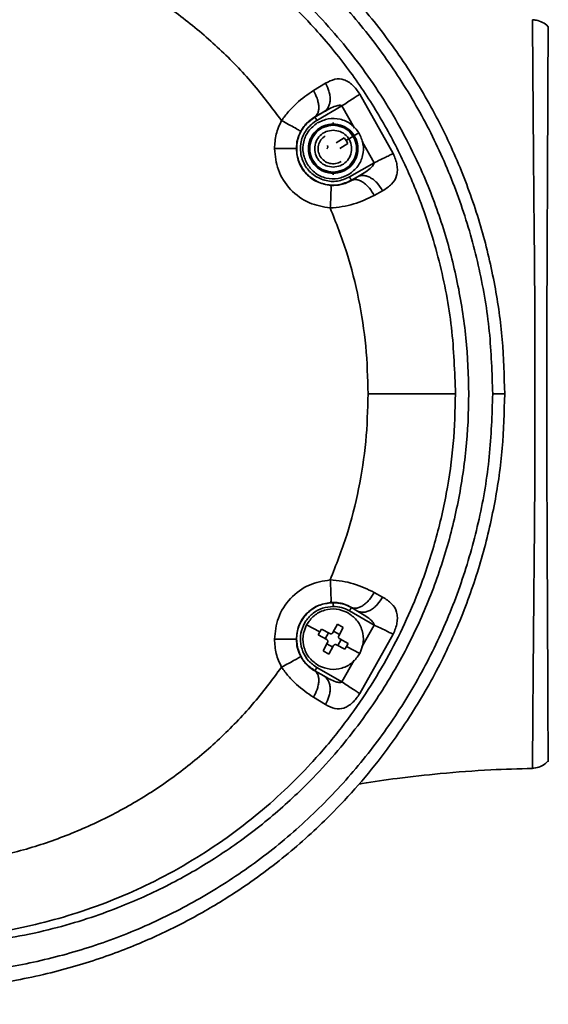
# Model space of a CAD drawing. Header units: millimetres. Extents: x 8 to 345, y 77 to 290.
# Tile 26 of 30: x 308.88 to 310.45, y 135.8 to 138.71. Entities that reach past the tile are written whole.
import ezdxf

# ---------------------------------------------------------------- set-up
doc = ezdxf.new("R2010")
doc.units = ezdxf.units.MM
doc.layers.add('10', color=7, linetype='Continuous')

msp = doc.modelspace()

# ---------------------------------------------------------------- linework, layer by layer
at = {"color": 7, "linetype": 'Continuous', "lineweight": 35}
for p, q in [((310.401734, 138.713221), (310.401726, 138.713283)), ((310.448565, 138.692395), (310.44856, 138.692667)), ((309.753944, 138.504184), (309.789372, 138.525692)), ((309.891213, 138.493436), (309.989809, 138.317619)), ((309.838157, 138.458935), (309.763866, 138.416043)), ((309.875378, 138.393083), (309.838157, 138.458935)), ((309.758071, 138.42608), (309.784876, 138.441076)), ((309.758071, 138.42608), (309.758279, 138.42572)), ((309.758279, 138.42572), (309.784876, 138.441076)), ((309.821194, 138.349214), (309.845285, 138.36412)), ((309.845285, 138.36412), (309.850604, 138.355846)), ((309.888332, 138.379189), (309.850604, 138.355846)), ((309.855634, 138.347393), (309.831542, 138.332488)), ((309.850604, 138.355846), (309.855634, 138.347393)), ((309.933496, 138.29026), (309.899175, 138.350981)), ((309.860739, 138.248254), (309.933496, 138.29026)), ((309.866326, 138.238577), (309.884607, 138.249131)), ((309.884607, 138.249131), (309.866462, 138.238342)), ((309.866326, 138.238577), (309.866462, 138.238342)), ((309.958562, 138.207339), (309.933893, 138.193612)), ((309.933893, 137.017846), (309.958562, 137.004118)), ((309.805478, 136.987965), (309.812303, 136.988168)), ((309.812303, 136.988168), (309.812303, 136.987357)), ((309.933496, 136.921198), (309.860739, 136.963204)), ((309.866326, 136.972881), (309.866462, 136.973116)), ((309.866326, 136.972881), (309.884607, 136.962326)), ((309.866462, 136.973116), (309.884607, 136.962326)), ((309.772628, 136.900631), (309.733549, 136.921633)), ((309.768123, 136.891888), (309.772628, 136.900631)), ((309.772628, 136.900631), (309.777434, 136.909213)), ((309.777434, 136.909213), (309.802389, 136.895802)), ((309.788999, 136.880668), (309.79831, 136.897994)), ((309.811469, 136.898535), (309.82488, 136.923489)), ((309.813661, 136.902613), (309.830987, 136.893302)), ((309.82488, 136.923489), (309.842206, 136.914178)), ((309.842206, 136.914178), (309.828795, 136.889223)), ((309.897136, 136.85687), (309.933496, 136.921198)), ((309.793078, 136.878477), (309.768123, 136.891888)), ((309.782399, 136.844441), (309.79581, 136.869396)), ((309.835606, 136.877951), (309.826295, 136.860625)), ((309.831527, 136.880143), (309.856482, 136.866732)), ((309.989809, 136.893839), (309.891213, 136.718022)), ((309.799725, 136.83513), (309.782399, 136.844441)), ((309.810944, 136.856006), (309.793618, 136.865317)), ((309.813136, 136.860085), (309.799725, 136.83513)), ((309.847171, 136.849406), (309.822216, 136.862817)), ((309.851977, 136.857988), (309.847171, 136.849406)), ((309.856482, 136.866732), (309.851977, 136.857988)), ((309.891056, 136.836986), (309.851977, 136.857988)), ((309.838157, 136.752523), (309.874651, 136.817089)), ((309.758279, 136.785738), (309.758071, 136.785378)), ((309.784876, 136.770382), (309.758071, 136.785378)), ((309.758279, 136.785738), (309.784876, 136.770382)), ((309.763866, 136.795415), (309.838157, 136.752523)), ((309.789372, 136.685766), (309.753944, 136.707274)), ((310.401724, 136.498162), (310.401737, 136.498234))]:
    msp.add_line(p, q, dxfattribs=at)
for points, knots in [([(310.319865, 137.605729), (310.318444, 137.659509), (310.315599, 137.76725), (310.292218, 137.930441), (310.253862, 138.094306), (310.197888, 138.258418), (310.124763, 138.419107), (310.034498, 138.573787), (309.927443, 138.720602), (309.819697, 138.840209), (309.716431, 138.936776), (309.622236, 139.013588), (309.531984, 139.077247), (309.447713, 139.129491), (309.370939, 139.172043), (309.289508, 139.21194), (309.208978, 139.246313), (309.129208, 139.27586), (309.049908, 139.301172), (308.964816, 139.323853), (308.880547, 139.341744), (308.795954, 139.355501), (308.719624, 139.364224), (308.637954, 139.370244), (308.584997, 139.371029), (308.554107, 139.371487)], [0, 0, 0, 0, 0.05722406, 0.11463992, 0.17520358, 0.23643625, 0.29951294, 0.36387245, 0.42831871, 0.49480659, 0.53741523, 0.58135593, 0.62663372, 0.65745042, 0.68936357, 0.72237424, 0.75648342, 0.7851011, 0.81550344, 0.84769072, 0.8816632, 0.91002737, 0.94179643, 0.96604977, 1, 1, 1, 1]), ([(307.151452, 138.593217), (307.187545, 138.641579), (307.259771, 138.738355), (307.386481, 138.867898), (307.524702, 138.98409), (307.674179, 139.084685), (307.832874, 139.169059), (307.99929, 139.236374), (308.171532, 139.285957), (308.347751, 139.317389), (308.526444, 139.330423), (308.705621, 139.324819), (308.883274, 139.300656), (309.057986, 139.258064), (309.227794, 139.197292), (309.39068, 139.118928), (309.545035, 139.023603), (309.689182, 138.912027), (309.821196, 138.78535), (309.939435, 138.644929), (310.042592, 138.491944), (310.129055, 138.328171), (310.197699, 138.155637), (310.24719, 137.976154), (310.278498, 137.791969), (310.282369, 137.667642), (310.284297, 137.605729)], [0, 0, 0, 0, 0.04118646, 0.08241709, 0.12400225, 0.16533423, 0.20665802, 0.24835007, 0.28985791, 0.33126278, 0.37298393, 0.41471537, 0.45620741, 0.49787841, 0.53982708, 0.58144245, 0.623082, 0.66511326, 0.70689983, 0.7485536, 0.79054514, 0.83251804, 0.87422413, 0.91616117, 0.95824902, 1, 1, 1, 1]), ([(308.554107, 135.971263), (308.589369, 135.971397), (308.660041, 135.971666), (308.765875, 135.980779), (308.87384, 135.996693), (308.980382, 136.019977), (309.082133, 136.049485), (309.197861, 136.090997), (309.324981, 136.148492), (309.465287, 136.229375), (309.594785, 136.321945), (309.703411, 136.417042), (309.790786, 136.507206), (309.860864, 136.589941), (309.936221, 136.691761), (310.012447, 136.814952), (310.08457, 136.962837), (310.14129, 137.116506), (310.182658, 137.276415), (310.207757, 137.440008), (310.216155, 137.606179), (310.207666, 137.77232), (310.182474, 137.935955), (310.140967, 138.096021), (310.090365, 138.232782), (310.036254, 138.348336), (309.983326, 138.444204), (309.924481, 138.535639), (309.860039, 138.62254), (309.79025, 138.704826), (309.715412, 138.782003), (309.635715, 138.854073), (309.551262, 138.921016), (309.463353, 138.9816), (309.372098, 139.036111), (309.277457, 139.084767), (309.174733, 139.129217), (309.061459, 139.169056), (308.939962, 139.201698), (308.811708, 139.225277), (308.683081, 139.239207), (308.596582, 139.239869), (308.554107, 139.240195)], [0, 0, 0, 0, 0.02079148, 0.0416699, 0.06258608, 0.08507839, 0.10583787, 0.12486007, 0.15726636, 0.18747163, 0.21937718, 0.24982406, 0.27111724, 0.29195214, 0.31233103, 0.34397105, 0.37491098, 0.40625551, 0.43719255, 0.46870147, 0.50007295, 0.53143013, 0.56292578, 0.59392228, 0.62532921, 0.64590745, 0.6667966, 0.68800068, 0.7082828, 0.72901725, 0.75020626, 0.77042118, 0.79129044, 0.8128144, 0.83259423, 0.85334267, 0.87505813, 0.89818376, 0.92383309, 0.94900097, 0.97495712, 1, 1, 1, 1]), ([(310.174226, 137.605729), (310.171914, 137.671298), (310.167244, 137.803696), (310.129113, 138.001169), (310.07358, 138.176107), (310.006199, 138.327901), (309.933853, 138.457807), (309.847723, 138.583344), (309.757961, 138.690659), (309.668288, 138.781438), (309.581467, 138.857779), (309.4861, 138.930047), (309.382167, 138.997134), (309.266876, 139.059416), (309.137735, 139.115913), (309.00181, 139.160856), (308.857751, 139.195597), (308.761509, 139.207298), (308.709736, 139.213592)], [0, 0, 0, 0, 0.08234998, 0.166283, 0.25179939, 0.3125382, 0.37476881, 0.43849051, 0.50370234, 0.55044131, 0.59888095, 0.64902017, 0.70085777, 0.75439241, 0.81377106, 0.878033, 0.93438852, 1, 1, 1, 1]), ([(309.659514, 138.415285), (309.631472, 138.452773), (309.575389, 138.527748), (309.477327, 138.628855), (309.369974, 138.720545), (309.253457, 138.801073), (309.129119, 138.869772), (308.998192, 138.925299), (308.861764, 138.96841), (308.767842, 138.985307), (308.720709, 138.993787)], [0, 0, 0, 0, 0.12383892, 0.24767111, 0.37196902, 0.49716802, 0.62205811, 0.74747252, 0.87327338, 1, 1, 1, 1]), ([(310.448664, 138.692743), (310.448398, 138.693117), (310.444252, 138.698956), (310.432079, 138.706455), (310.416116, 138.713458), (310.405588, 138.713433), (310.401733, 138.713423)], [0, 0, 0, 0, 0.02608176, 0.40739036, 0.78299423, 1, 1, 1, 1]), ([(310.409368, 137.605729), (310.409358, 137.665824), (310.409341, 137.756856), (310.408835, 137.876173), (310.408231, 137.965398), (310.407456, 138.052337), (310.406596, 138.137235), (310.405848, 138.219004), (310.405024, 138.320851), (310.404231, 138.412659), (310.403637, 138.492255), (310.403126, 138.563175), (310.402723, 138.620716), (310.402398, 138.663622), (310.402112, 138.695938), (310.401891, 138.71315), (310.401764, 138.713208), (310.401734, 138.713221)], [0, 0, 0, 0, 0.10345831, 0.15671774, 0.20997776, 0.2639284, 0.31788098, 0.37345676, 0.4290332, 0.53586477, 0.5908576, 0.64584985, 0.75222216, 0.80698672, 0.86175131, 0.96776012, 1, 1, 1, 1]), ([(310.44856, 138.692667), (310.448557, 138.69282), (310.448518, 138.69512), (310.448422, 138.686522), (310.448269, 138.666245), (310.448089, 138.631182), (310.447882, 138.583197), (310.447638, 138.522829), (310.44735, 138.450908), (310.446994, 138.367908), (310.446573, 138.275223), (310.446116, 138.173829), (310.445595, 138.06468), (310.445087, 137.94931), (310.444738, 137.833096), (310.444621, 137.718063), (310.444617, 137.643174), (310.444615, 137.605729)], [0, 0, 0, 0, 0.00508305, 0.07656195, 0.14826795, 0.21974794, 0.29143079, 0.36334153, 0.43502714, 0.50701931, 0.57923789, 0.65122924, 0.72370792, 0.79641919, 0.86887614, 0.93443557, 1, 1, 1, 1]), ([(309.789372, 138.525692), (309.798704, 138.530551), (309.816936, 138.540045), (309.839363, 138.538988), (309.856822, 138.530526), (309.869153, 138.520797), (309.88095, 138.508277), (309.887828, 138.498331), (309.891213, 138.493436)], [0, 0, 0, 0, 0.276716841, 0.540618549, 0.664028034, 0.780804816, 0.892108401, 1, 1, 1, 1]), ([(309.659514, 138.415285), (309.66618, 138.424292), (309.679683, 138.442535), (309.711342, 138.475016), (309.736883, 138.492503), (309.753944, 138.504184)], [0, 0, 0, 0, 0.24457774, 0.49537666, 1, 1, 1, 1]), ([(309.753944, 138.504184), (309.757912, 138.49656), (309.764022, 138.484823), (309.76832, 138.46868), (309.769947, 138.456709), (309.76952, 138.445979), (309.7667, 138.434138), (309.761469, 138.429252), (309.758071, 138.42608)], [0, 0, 0, 0, 0.23911002, 0.36813774, 0.5, 0.63186226, 0.76088998, 1, 1, 1, 1]), ([(309.789372, 138.525692), (309.793402, 138.517968), (309.799612, 138.506066), (309.803017, 138.489023), (309.803578, 138.476137), (309.801705, 138.464323), (309.796686, 138.450991), (309.789524, 138.444978), (309.784876, 138.441076)], [0, 0, 0, 0, 0.2387982, 0.36793706, 0.5, 0.63206294, 0.7612018, 1, 1, 1, 1]), ([(309.891213, 138.493436), (309.888882, 138.49192), (309.884105, 138.488814), (309.871166, 138.4804), (309.855368, 138.470127), (309.843801, 138.462605), (309.838157, 138.458935)], [0, 0, 0, 0, 0.24395594, 0.5, 0.75604406, 1, 1, 1, 1]), ([(309.784876, 138.441076), (309.796395, 138.447648), (309.811278, 138.456141), (309.828968, 138.460945), (309.834673, 138.460559), (309.836917, 138.459806), (309.83776, 138.459213), (309.838157, 138.458935)], [0, 0, 0, 0, 0.680893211, 0.879752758, 0.94776046, 0.975431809, 1, 1, 1, 1]), ([(309.638628, 138.332148), (309.639539, 138.346651), (309.641359, 138.375656), (309.653463, 138.402075), (309.659514, 138.415285)], [0, 0, 0, 0, 0.50000542, 1, 1, 1, 1]), ([(309.716268, 138.383619), (309.715432, 138.38422), (309.713694, 138.385469), (309.700612, 138.392894), (309.681627, 138.403362), (309.6667, 138.41141), (309.659514, 138.415285)], [0, 0, 0, 0, 0.24072115, 0.5000001, 0.75927899, 1, 1, 1, 1]), ([(309.716268, 138.383619), (309.719216, 138.38853), (309.725095, 138.398329), (309.739806, 138.414442), (309.750777, 138.421432), (309.758071, 138.42608)], [0, 0, 0, 0, 0.25192135, 0.50257704, 1, 1, 1, 1]), ([(309.703332, 138.332148), (309.703884, 138.341034), (309.705001, 138.358992), (309.712486, 138.375353), (309.716268, 138.383619)], [0, 0, 0, 0, 0.49480904, 1, 1, 1, 1]), ([(309.803614, 138.156581), (309.782479, 138.160165), (309.738614, 138.167603), (309.683371, 138.208877), (309.645597, 138.266577), (309.640894, 138.31083), (309.638628, 138.332148)], [0, 0, 0, 0, 0.24095933, 0.50009404, 0.7591702, 1, 1, 1, 1]), ([(309.638628, 138.332148), (309.646768, 138.332148), (309.66367, 138.332148), (309.685244, 138.332148), (309.700204, 138.332148), (309.702316, 138.332148), (309.703332, 138.332148)], [0, 0, 0, 0, 0.24077275, 0.5, 0.75922725, 1, 1, 1, 1]), ([(309.805476, 138.223493), (309.791896, 138.225842), (309.76474, 138.230541), (309.730909, 138.256165), (309.707714, 138.29138), (309.704768, 138.318787), (309.703332, 138.332148)], [0, 0, 0, 0, 0.250121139, 0.500171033, 0.756339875, 1, 1, 1, 1]), ([(309.795237, 138.341039), (309.795613, 138.34024), (309.796365, 138.338644), (309.796215, 138.335938), (309.795142, 138.333449), (309.793756, 138.332356), (309.793063, 138.331809)], [0, 0, 0, 0, 0.25041587, 0.5, 0.74958413, 1, 1, 1, 1]), ([(309.989809, 138.317619), (309.987218, 138.316361), (309.981914, 138.313784), (309.968147, 138.307095), (309.951529, 138.299021), (309.939414, 138.293135), (309.933496, 138.29026)], [0, 0, 0, 0, 0.24424539, 0.5, 0.75575461, 1, 1, 1, 1]), ([(309.989809, 138.317619), (309.992298, 138.311938), (309.997343, 138.300425), (310.0016, 138.283147), (310.002867, 138.266862), (309.999754, 138.246567), (309.987092, 138.225513), (309.96818, 138.213466), (309.958562, 138.207339)], [0, 0, 0, 0, 0.10877285, 0.22042923, 0.33874545, 0.46313175, 0.72695769, 1, 1, 1, 1]), ([(309.933496, 138.29026), (309.933485, 138.289744), (309.933461, 138.28863), (309.93269, 138.286137), (309.929434, 138.280583), (309.91426, 138.266451), (309.89754, 138.256686), (309.884607, 138.249131)], [0, 0, 0, 0, 0.023286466, 0.050207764, 0.117787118, 0.317554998, 1, 1, 1, 1]), ([(309.933893, 138.193612), (309.929309, 138.201134), (309.922242, 138.212732), (309.910142, 138.225127), (309.900269, 138.232939), (309.890384, 138.238233), (309.878236, 138.241923), (309.871094, 138.239751), (309.866462, 138.238342)], [0, 0, 0, 0, 0.23852257, 0.36775947, 0.5, 0.63224053, 0.76147743, 1, 1, 1, 1]), ([(309.958562, 138.207339), (309.953966, 138.214926), (309.946877, 138.226629), (309.933997, 138.238783), (309.92326, 138.246261), (309.912275, 138.251058), (309.898533, 138.253948), (309.890084, 138.251026), (309.884607, 138.249131)], [0, 0, 0, 0, 0.23834652, 0.36764594, 0.5, 0.63235406, 0.76165348, 1, 1, 1, 1]), ([(309.803614, 138.156581), (309.804101, 138.164903), (309.804848, 138.177698), (309.805522, 138.193128), (309.805888, 138.203774), (309.806058, 138.212412), (309.80605, 138.220863), (309.805702, 138.222456), (309.805476, 138.223493)], [0, 0, 0, 0, 0.23972624, 0.36853361, 0.50000001, 0.63146641, 0.76027378, 1, 1, 1, 1]), ([(309.866462, 138.238342), (309.858367, 138.234156), (309.846204, 138.227868), (309.823641, 138.223295), (309.811536, 138.223427), (309.805476, 138.223493)], [0, 0, 0, 0, 0.49844373, 0.74892102, 1, 1, 1, 1]), ([(309.933893, 138.193612), (309.914449, 138.184303), (309.885391, 138.170392), (309.839157, 138.159542), (309.815415, 138.157564), (309.803614, 138.156581)], [0, 0, 0, 0, 0.50424856, 0.75357029, 1, 1, 1, 1]), ([(309.915738, 137.605729), (309.914397, 137.652877), (309.911716, 137.747153), (309.889473, 137.887115), (309.855309, 138.024703), (309.820843, 138.112628), (309.803614, 138.156581)], [0, 0, 0, 0, 0.24987617, 0.49965475, 0.74988186, 1, 1, 1, 1]), ([(310.284297, 137.605729), (310.282351, 137.543601), (310.278451, 137.419035), (310.2471, 137.234884), (310.197559, 137.055408), (310.128814, 136.882744), (310.042266, 136.71896), (309.93902, 136.56599), (309.820571, 136.425412), (309.688382, 136.298732), (309.544161, 136.187274), (309.389642, 136.091938), (309.226525, 136.013617), (309.056731, 135.953055), (308.882073, 135.910551), (308.704201, 135.886513), (308.525129, 135.881096), (308.346773, 135.894187), (308.170543, 135.925719), (307.998458, 135.975395), (307.832459, 136.042614), (307.673952, 136.126899), (307.524627, 136.227436), (307.386683, 136.343405), (307.260169, 136.472643), (307.187788, 136.569579), (307.151452, 136.618241)], [0, 0, 0, 0, 0.041895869, 0.084000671, 0.125757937, 0.167633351, 0.20972261, 0.251462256, 0.293281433, 0.335328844, 0.377021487, 0.418736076, 0.460717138, 0.502353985, 0.543918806, 0.585780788, 0.627384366, 0.668788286, 0.710409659, 0.75203438, 0.793304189, 0.83464309, 0.876238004, 0.917432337, 0.958550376, 1, 1, 1, 1]), ([(308.554107, 135.839971), (308.584997, 135.840429), (308.637954, 135.841214), (308.719625, 135.847234), (308.795954, 135.855957), (308.880548, 135.869714), (308.964816, 135.887605), (309.049909, 135.910286), (309.129209, 135.935598), (309.203212, 135.96301), (309.272881, 135.992317), (309.339133, 136.023523), (309.402405, 136.056553), (309.462698, 136.091156), (309.527978, 136.13207), (309.59752, 136.18022), (309.670372, 136.236561), (309.738759, 136.295327), (309.811711, 136.364717), (309.88753, 136.446031), (309.964054, 136.540467), (310.044698, 136.655153), (310.124766, 136.792354), (310.197888, 136.95304), (310.253862, 137.117152), (310.292218, 137.281018), (310.315599, 137.444208), (310.318445, 137.551949), (310.319865, 137.605729)], [0, 0, 0, 0, 0.03394881, 0.05820073, 0.08996857, 0.11833104, 0.15230211, 0.18448791, 0.21488868, 0.24350472, 0.27087997, 0.29755191, 0.32352102, 0.34878782, 0.3733529, 0.40743845, 0.44077089, 0.47335229, 0.50518483, 0.5497478, 0.59339869, 0.63614528, 0.70050201, 0.76357527, 0.82480529, 0.88536567, 0.94277889, 1, 1, 1, 1]), ([(308.709737, 135.997866), (308.751709, 136.002747), (308.831004, 136.011968), (308.946241, 136.036625), (309.057323, 136.068047), (309.165717, 136.107537), (309.275222, 136.15655), (309.381954, 136.2142), (309.485909, 136.281276), (309.581299, 136.353541), (309.668139, 136.429878), (309.750615, 136.513353), (309.8283, 136.604428), (309.900508, 136.703536), (309.963873, 136.805856), (310.018478, 136.910555), (310.069758, 137.029097), (310.114647, 137.162165), (310.149075, 137.309758), (310.170326, 137.457828), (310.172932, 137.556665), (310.174226, 137.605729)], [0, 0, 0, 0, 0.053165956, 0.100442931, 0.148155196, 0.198383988, 0.245493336, 0.299028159, 0.350865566, 0.401004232, 0.44944295, 0.496180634, 0.548480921, 0.599826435, 0.65021667, 0.699651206, 0.748129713, 0.812435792, 0.875849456, 0.938370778, 1, 1, 1, 1]), ([(309.803614, 137.054877), (309.820842, 137.098827), (309.855306, 137.186752), (309.889471, 137.324336), (309.911717, 137.464301), (309.914397, 137.558578), (309.915738, 137.605729)], [0, 0, 0, 0, 0.250099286, 0.500344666, 0.750105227, 1, 1, 1, 1]), ([(309.915738, 137.605729), (309.931274, 137.605729), (309.963173, 137.605729), (310.010142, 137.605729), (310.055182, 137.605729), (310.095545, 137.605729), (310.128917, 137.605729), (310.153446, 137.605729), (310.169335, 137.605729), (310.172624, 137.605729), (310.174226, 137.605729)], [0, 0, 0, 0, 0.11743704, 0.24112495, 0.36936167, 0.5, 0.63063833, 0.75887505, 0.88256296, 1, 1, 1, 1]), ([(310.284297, 137.605729), (310.289442, 137.605729), (310.299843, 137.605729), (310.311185, 137.605729), (310.318537, 137.605729), (310.31943, 137.605729), (310.319865, 137.605729)], [0, 0, 0, 0, 0.25132681, 0.5080264, 0.76048868, 1, 1, 1, 1]), ([(310.401737, 136.498234), (310.401763, 136.498183), (310.40184, 136.498036), (310.401989, 136.506652), (310.402184, 136.523431), (310.402402, 136.548399), (310.402648, 136.580913), (310.402938, 136.621394), (310.403384, 136.684354), (310.40393, 136.76068), (310.404659, 136.848283), (310.405437, 136.941512), (310.4065, 137.068749), (310.407954, 137.207375), (310.408774, 137.324888), (310.409193, 137.416378), (310.409357, 137.510229), (310.409365, 137.573895), (310.409368, 137.605729)], [0, 0, 0, 0, 0.02884279, 0.0839953, 0.13914756, 0.19320952, 0.24727143, 0.30294119, 0.35861128, 0.4652593, 0.52015251, 0.57504615, 0.67795355, 0.78362971, 0.83690261, 0.89017461, 0.94508621, 1, 1, 1, 1]), ([(310.444615, 137.605729), (310.444622, 137.56554), (310.444636, 137.485037), (310.444787, 137.365863), (310.44519, 137.230415), (310.445877, 137.083403), (310.446526, 136.948413), (310.447002, 136.841939), (310.447351, 136.759454), (310.447644, 136.687293), (310.447888, 136.626896), (310.448096, 136.578931), (310.448276, 136.543711), (310.448429, 136.52423), (310.448522, 136.516159), (310.44856, 136.518504), (310.448561, 136.518547)], [0, 0, 0, 0, 0.07033306, 0.14088777, 0.21120954, 0.31666981, 0.42214511, 0.49380919, 0.56569595, 0.6373571, 0.70972844, 0.78233301, 0.8547025, 0.92656732, 0.998663, 1, 1, 1, 1]), ([(309.638628, 136.87931), (309.640894, 136.900628), (309.645597, 136.944881), (309.683371, 137.002581), (309.738614, 137.043855), (309.782479, 137.051293), (309.803614, 137.054877)], [0, 0, 0, 0, 0.24082963, 0.49990562, 0.75904034, 1, 1, 1, 1]), ([(309.803614, 137.054877), (309.815334, 137.053904), (309.839063, 137.051932), (309.885313, 137.041101), (309.914438, 137.027159), (309.933893, 137.017846)], [0, 0, 0, 0, 0.24472378, 0.495506, 1, 1, 1, 1]), ([(309.805478, 136.987965), (309.805704, 136.989002), (309.806051, 136.990595), (309.80606, 136.999046), (309.80589, 137.007684), (309.805523, 137.01833), (309.804849, 137.03376), (309.804101, 137.046555), (309.803614, 137.054877)], [0, 0, 0, 0, 0.2397263, 0.3685337, 0.50000011, 0.6314665, 0.76027385, 1, 1, 1, 1]), ([(309.933893, 137.017846), (309.929309, 137.010324), (309.922242, 136.998726), (309.910142, 136.986331), (309.900269, 136.978519), (309.890384, 136.973225), (309.878236, 136.969535), (309.871094, 136.971707), (309.866462, 136.973116)], [0, 0, 0, 0, 0.23852257, 0.36775947, 0.5, 0.63224053, 0.76147743, 1, 1, 1, 1]), ([(309.703332, 136.87931), (309.704767, 136.892666), (309.707711, 136.920064), (309.730889, 136.955268), (309.764715, 136.980907), (309.791881, 136.985611), (309.805478, 136.987965)], [0, 0, 0, 0, 0.24357686, 0.49965482, 0.74956743, 1, 1, 1, 1]), ([(309.812303, 136.988168), (309.817674, 136.98791), (309.828497, 136.98739), (309.84828, 136.982644), (309.859207, 136.976918), (309.866462, 136.973116)], [0, 0, 0, 0, 0.24872504, 0.50122506, 1, 1, 1, 1]), ([(309.958562, 137.004118), (309.953966, 136.996532), (309.946877, 136.984829), (309.933997, 136.972675), (309.92326, 136.965197), (309.912275, 136.9604), (309.898533, 136.95751), (309.890084, 136.960432), (309.884607, 136.962326)], [0, 0, 0, 0, 0.23834652, 0.36764593, 0.5, 0.63235407, 0.76165348, 1, 1, 1, 1]), ([(309.958562, 137.004118), (309.968187, 136.997987), (309.987113, 136.98593), (309.999773, 136.964851), (310.002869, 136.944532), (310.001586, 136.92821), (309.997313, 136.91095), (309.992277, 136.899465), (309.989809, 136.893839)], [0, 0, 0, 0, 0.2732451, 0.53728935, 0.66182404, 0.78007229, 0.89224201, 1, 1, 1, 1]), ([(309.884607, 136.962326), (309.89754, 136.954772), (309.91426, 136.945007), (309.929434, 136.930875), (309.93269, 136.925321), (309.933461, 136.922828), (309.933485, 136.921714), (309.933496, 136.921198)], [0, 0, 0, 0, 0.68244488, 0.88221279, 0.94979219, 0.97671351, 1, 1, 1, 1]), ([(309.802389, 136.895802), (309.803211, 136.895478), (309.804849, 136.894831), (309.80754, 136.895132), (309.809951, 136.896366), (309.810962, 136.89781), (309.811469, 136.898535)], [0, 0, 0, 0, 0.250676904, 0.499768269, 0.749088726, 1, 1, 1, 1]), ([(309.989809, 136.893839), (309.987218, 136.895097), (309.981914, 136.897674), (309.968147, 136.904363), (309.951529, 136.912437), (309.939414, 136.918323), (309.933496, 136.921198)], [0, 0, 0, 0, 0.244245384, 0.5, 0.755754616, 1, 1, 1, 1]), ([(309.659514, 136.796173), (309.653463, 136.809382), (309.641359, 136.835801), (309.639539, 136.864807), (309.638628, 136.87931)], [0, 0, 0, 0, 0.4999959, 1, 1, 1, 1]), ([(309.638628, 136.87931), (309.646768, 136.87931), (309.66367, 136.87931), (309.685244, 136.87931), (309.700204, 136.87931), (309.702316, 136.87931), (309.703332, 136.87931)], [0, 0, 0, 0, 0.24077275, 0.5, 0.75922725, 1, 1, 1, 1]), ([(309.716265, 136.827845), (309.712484, 136.836109), (309.705, 136.852469), (309.703884, 136.870425), (309.703332, 136.87931)], [0, 0, 0, 0, 0.50518988, 1, 1, 1, 1]), ([(309.79581, 136.869396), (309.796134, 136.870218), (309.796781, 136.871856), (309.79648, 136.874547), (309.795246, 136.876958), (309.793802, 136.877969), (309.793078, 136.878477)], [0, 0, 0, 0, 0.250676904, 0.499768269, 0.749088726, 1, 1, 1, 1]), ([(309.828795, 136.889223), (309.828471, 136.888402), (309.827824, 136.886763), (309.828125, 136.884072), (309.829359, 136.881661), (309.830803, 136.88065), (309.831527, 136.880143)], [0, 0, 0, 0, 0.2506769, 0.49976827, 0.74908873, 1, 1, 1, 1]), ([(309.822216, 136.862817), (309.821394, 136.863141), (309.819756, 136.863788), (309.817065, 136.863487), (309.814654, 136.862253), (309.813643, 136.860809), (309.813136, 136.860085)], [0, 0, 0, 0, 0.2506769, 0.49976827, 0.74908873, 1, 1, 1, 1]), ([(309.659514, 136.796173), (309.6667, 136.800048), (309.681626, 136.808098), (309.70061, 136.818567), (309.713692, 136.825993), (309.715429, 136.827243), (309.716265, 136.827845)], [0, 0, 0, 0, 0.24072113, 0.50000006, 0.75927896, 1, 1, 1, 1]), ([(309.758071, 136.785378), (309.750764, 136.790035), (309.739785, 136.797031), (309.725078, 136.813154), (309.719208, 136.822939), (309.716265, 136.827845)], [0, 0, 0, 0, 0.49819728, 0.74844444, 1, 1, 1, 1]), ([(308.720709, 136.21767), (308.767845, 136.22615), (308.861767, 136.243046), (308.998196, 136.28616), (309.129121, 136.341684), (309.253458, 136.410387), (309.369976, 136.490911), (309.477325, 136.582603), (309.575388, 136.683708), (309.631471, 136.758683), (309.659514, 136.796173)], [0, 0, 0, 0, 0.12673346, 0.25252724, 0.37794613, 0.50283169, 0.62803291, 0.75232866, 0.87615592, 1, 1, 1, 1]), ([(309.753944, 136.707274), (309.736888, 136.718951), (309.711398, 136.736402), (309.679733, 136.768865), (309.666223, 136.787112), (309.659514, 136.796173)], [0, 0, 0, 0, 0.50447954, 0.75391722, 1, 1, 1, 1]), ([(309.753944, 136.707274), (309.757912, 136.714897), (309.764022, 136.726635), (309.76832, 136.742778), (309.769947, 136.754749), (309.76952, 136.765479), (309.7667, 136.77732), (309.761469, 136.782205), (309.758071, 136.785378)], [0, 0, 0, 0, 0.23911002, 0.36813774, 0.5, 0.63186226, 0.76088998, 1, 1, 1, 1]), ([(309.789372, 136.685766), (309.793402, 136.69349), (309.799612, 136.705392), (309.803017, 136.722435), (309.803578, 136.73532), (309.801705, 136.747134), (309.796686, 136.760467), (309.789524, 136.76648), (309.784876, 136.770382)], [0, 0, 0, 0, 0.238798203, 0.367937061, 0.5, 0.632062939, 0.761201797, 1, 1, 1, 1]), ([(309.838157, 136.752523), (309.83776, 136.752245), (309.836917, 136.751652), (309.834673, 136.750899), (309.828968, 136.750513), (309.811279, 136.755317), (309.796395, 136.763809), (309.784876, 136.770382)], [0, 0, 0, 0, 0.02456824, 0.05223963, 0.12024739, 0.31910696, 1, 1, 1, 1]), ([(309.891213, 136.718022), (309.888882, 136.719538), (309.884105, 136.722644), (309.871166, 136.731058), (309.855368, 136.741331), (309.843801, 136.748853), (309.838157, 136.752523)], [0, 0, 0, 0, 0.24395593, 0.5, 0.75604407, 1, 1, 1, 1]), ([(309.891213, 136.718022), (309.887793, 136.71308), (309.880894, 136.703108), (309.869064, 136.690579), (309.856736, 136.680875), (309.839264, 136.672447), (309.816869, 136.67144), (309.798669, 136.680922), (309.789372, 136.685766)], [0, 0, 0, 0, 0.10893083, 0.21979473, 0.33685404, 0.46033553, 0.72432683, 1, 1, 1, 1]), ([(310.401702, 136.497775), (310.403169, 136.497652), (310.41147, 136.496954), (310.425248, 136.501688), (310.439573, 136.509347), (310.44598, 136.516114), (310.448421, 136.518692)], [0, 0, 0, 0, 0.0835203, 0.47232437, 0.79900115, 1, 1, 1, 1]), ([(309.889212, 136.450312), (309.892189, 136.450845), (309.928852, 136.457417), (310.008732, 136.468313), (310.135633, 136.482377), (310.26919, 136.492601), (310.360891, 136.495349), (310.4018, 136.496575)], [0, 0, 0, 0, 0.0184121, 0.22679142, 0.47595117, 0.76621038, 1, 1, 1, 1])]:
    msp.add_open_spline(points, degree=3, knots=knots, dxfattribs=at)
for points in [[(309.758279, 138.42572), (309.746844, 138.417243), (309.723975, 138.400288), (309.70532, 138.360667), (309.702366, 138.317722), (309.716295, 138.276718), (309.74484, 138.244154), (309.783509, 138.22524), (309.827149, 138.221584), (309.853267, 138.232913), (309.866326, 138.238577)], [(309.763866, 138.416043), (309.753614, 138.408442), (309.733109, 138.393241), (309.716384, 138.357718), (309.713735, 138.319214), (309.726224, 138.282451), (309.751817, 138.253254), (309.786487, 138.236296), (309.825614, 138.233019), (309.849031, 138.243175), (309.860739, 138.248254)], [(309.763866, 138.416043), (309.763142, 138.417297), (309.761694, 138.419805), (309.75986, 138.422982), (309.758563, 138.425228), (309.758374, 138.425556), (309.758279, 138.42572)], [(309.765262, 138.408178), (309.775932, 138.413199), (309.797271, 138.423242), (309.833281, 138.421209), (309.866411, 138.406956), (309.881025, 138.388445), (309.888332, 138.379189)], [(309.736273, 138.285108), (309.731252, 138.295777), (309.721209, 138.317117), (309.723242, 138.353126), (309.737495, 138.386257), (309.756006, 138.400871), (309.765262, 138.408178)], [(309.812303, 138.405389), (309.802717, 138.404288), (309.783545, 138.402086), (309.759165, 138.385149), (309.742875, 138.36094), (309.737155, 138.332148), (309.742875, 138.303356), (309.759165, 138.279147), (309.783545, 138.26221), (309.802717, 138.260008), (309.812303, 138.258907)], [(309.812303, 138.262779), (309.803223, 138.263822), (309.785065, 138.265907), (309.761974, 138.281949), (309.746545, 138.304878), (309.741127, 138.332148), (309.746545, 138.359418), (309.761974, 138.382348), (309.785065, 138.39839), (309.803223, 138.400475), (309.812303, 138.401518)], [(309.812303, 138.386756), (309.805155, 138.385935), (309.790861, 138.384293), (309.772684, 138.371665), (309.760538, 138.353615), (309.756273, 138.332148), (309.760538, 138.310681), (309.772684, 138.292631), (309.790861, 138.280003), (309.805155, 138.278362), (309.812303, 138.277541)], [(309.812303, 138.40926), (309.812303, 138.40887), (309.812303, 138.408089), (309.812303, 138.407003), (309.812303, 138.406051), (309.812303, 138.40561), (309.812303, 138.405389)], [(309.812303, 138.401518), (309.812303, 138.401908), (309.812303, 138.402689), (309.812303, 138.403775), (309.812303, 138.404727), (309.812303, 138.405168), (309.812303, 138.405389)], [(309.812303, 138.258907), (309.821888, 138.260008), (309.84106, 138.26221), (309.86544, 138.279147), (309.88173, 138.303356), (309.88745, 138.332148), (309.88173, 138.36094), (309.86544, 138.385149), (309.84106, 138.402086), (309.821888, 138.404288), (309.812303, 138.405389)], [(309.812303, 138.401518), (309.821382, 138.400475), (309.83954, 138.39839), (309.862631, 138.382348), (309.87806, 138.359418), (309.883478, 138.332148), (309.87806, 138.304878), (309.862631, 138.281949), (309.83954, 138.265907), (309.821382, 138.263822), (309.812303, 138.262779)], [(309.812303, 138.277541), (309.81945, 138.278362), (309.833744, 138.280003), (309.851921, 138.292631), (309.864067, 138.310681), (309.868332, 138.332148), (309.864067, 138.353615), (309.851921, 138.371665), (309.833744, 138.384293), (309.81945, 138.385935), (309.812303, 138.386756)], [(309.835823, 138.294133), (309.830494, 138.291626), (309.819836, 138.286613), (309.801743, 138.287574), (309.785513, 138.294909), (309.773298, 138.308016), (309.767021, 138.324797), (309.767702, 138.342594), (309.774916, 138.359214), (309.78416, 138.366513), (309.788782, 138.370163)], [(309.888332, 138.379189), (309.893353, 138.368519), (309.903396, 138.34718), (309.901363, 138.31117), (309.88711, 138.278039), (309.868599, 138.263426), (309.859343, 138.256119)], [(309.859343, 138.256119), (309.848673, 138.251097), (309.827334, 138.241055), (309.791324, 138.243088), (309.758194, 138.257341), (309.74358, 138.275852), (309.736273, 138.285108)], [(309.812303, 138.258907), (309.812303, 138.259128), (309.812303, 138.25957), (309.812303, 138.260521), (309.812303, 138.261608), (309.812303, 138.262388), (309.812303, 138.262779)], [(309.812303, 138.258907), (309.812303, 138.258687), (309.812303, 138.258245), (309.812303, 138.257294), (309.812303, 138.256207), (309.812303, 138.255426), (309.812303, 138.255036)], [(309.866326, 138.238577), (309.866231, 138.238741), (309.866042, 138.239069), (309.864745, 138.241315), (309.862911, 138.244491), (309.861463, 138.247), (309.860739, 138.248254)], [(309.812303, 136.987357), (309.800517, 136.986233), (309.776946, 136.983986), (309.745343, 136.966434), (309.720845, 136.940453), (309.706063, 136.907777), (309.702526, 136.872086), (309.710752, 136.837337), (309.729345, 136.806335), (309.748634, 136.792604), (309.758279, 136.785738)], [(309.866326, 136.972881), (309.857799, 136.977072), (309.840744, 136.985453), (309.821783, 136.986722), (309.812303, 136.987357)], [(309.812303, 136.987357), (309.812303, 136.987167), (309.812303, 136.986788), (309.812303, 136.984195), (309.812303, 136.980527), (309.812303, 136.977631), (309.812303, 136.976183)], [(309.812303, 136.976183), (309.801736, 136.975175), (309.780603, 136.973161), (309.752268, 136.957424), (309.730304, 136.93413), (309.71705, 136.904833), (309.713879, 136.872833), (309.721254, 136.841678), (309.737924, 136.813882), (309.755219, 136.801571), (309.763866, 136.795415)], [(309.733549, 136.921633), (309.740279, 136.931316), (309.753738, 136.950683), (309.78594, 136.966927), (309.821758, 136.971149), (309.84367, 136.962425), (309.854626, 136.958063)], [(309.860739, 136.963204), (309.853093, 136.966961), (309.837802, 136.974476), (309.820802, 136.975614), (309.812303, 136.976183)], [(309.854626, 136.958063), (309.864309, 136.951333), (309.883676, 136.937874), (309.89992, 136.905672), (309.904142, 136.869854), (309.895418, 136.847942), (309.891056, 136.836986)], [(309.860739, 136.963204), (309.861463, 136.964458), (309.862911, 136.966967), (309.864745, 136.970143), (309.866042, 136.972389), (309.866231, 136.972717), (309.866326, 136.972881)], [(309.769979, 136.800556), (309.760296, 136.807286), (309.740929, 136.820746), (309.724685, 136.852947), (309.720463, 136.888766), (309.729187, 136.910677), (309.733549, 136.921633)], [(309.891056, 136.836986), (309.884326, 136.827303), (309.870867, 136.807936), (309.838665, 136.791692), (309.802847, 136.78747), (309.780935, 136.796194), (309.769979, 136.800556)], [(309.758279, 136.785738), (309.758374, 136.785902), (309.758563, 136.78623), (309.75986, 136.788476), (309.761694, 136.791653), (309.763142, 136.794161), (309.763866, 136.795415)]]:
    msp.add_open_spline(points, degree=3, dxfattribs=at)
at = {"layer": '10'}
msp.add_arc((288.43788, 137.605729), 39.930485, 284.6603735, 75.3396265, dxfattribs=at)

doc.saveas('drawing.dxf')
